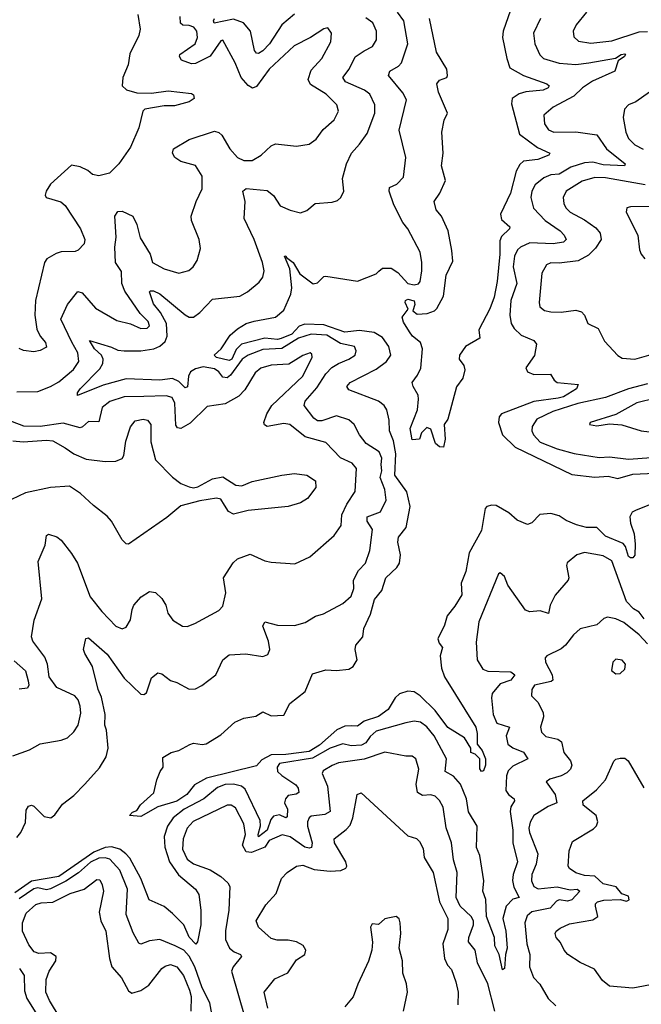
# Model space of a CAD drawing. Extents: x 1843161 to 1959474, y 907081 to 1016326.
# Tile 136 of 256: x 1876188 to 1879146, y 956158 to 960840. Entities that reach past the tile are written whole.
import ezdxf

# ---------------------------------------------------------------- set-up
doc = ezdxf.new("R2010")
doc.units = 0

msp = doc.modelspace()

# ---------------------------------------------------------------- linework, layer by layer
at = {"layer": '0CON20XD'}
for points in [[(1876175, 959069.5), (1876275, 959072), (1876335.2, 959094.8), (1876375, 959118.4), (1876443.4, 959176.6), (1876469.2, 959215), (1876464.8, 959255), (1876436.2, 959306.2), (1876383.2, 959415), (1876416, 959485), (1876465, 959546.7), (1876485, 959541.1), (1876548.5, 959468.5), (1876649.8, 959409.8), (1876715, 959392.7), (1876765, 959370.8), (1876795, 959372.1), (1876805.3, 959384.7), (1876799.2, 959405), (1876762, 959442), (1876688.7, 959548.7), (1876674.3, 959585), (1876672.4, 959642.4), (1876643.4, 959685), (1876641.4, 959758.6), (1876647.8, 959805), (1876641.5, 959905), (1876655, 959928), (1876675, 959928.8), (1876726.7, 959905), (1876745, 959866), (1876761.7, 959801.7), (1876808.1, 959725), (1876819.5, 959685), (1876875.7, 959654.3), (1876945, 959634.5), (1876992.2, 959647.8), (1877012.9, 959665), (1877033.1, 959695), (1877048.7, 959751.3), (1877041.9, 959795), (1877005.5, 959885), (1877003.3, 959905), (1877027.1, 959975), (1877055.7, 960035), (1877056.4, 960095), (1877025, 960146.2), (1876955, 960164.7), (1876925.7, 960185), (1876915.7, 960205), (1876920, 960225), (1876995, 960270), (1877115, 960309.6), (1877135, 960303.8), (1877150.5, 960290.5), (1877187.2, 960225), (1877225, 960183.9), (1877255, 960170.4), (1877295, 960170.4), (1877337.1, 960195), (1877385, 960239.2), (1877405, 960250), (1877505, 960238.9), (1877565, 960247.5), (1877598.1, 960271.9), (1877632.1, 960317.9), (1877685, 960364.3), (1877705.4, 960404.6), (1877696.7, 960435), (1877645.6, 960485), (1877571.1, 960531.1), (1877560.4, 960555), (1877575, 960600.5), (1877625.4, 960655), (1877667.9, 960735), (1877671.9, 960775), (1877655, 960800.8), (1877635, 960797.1), (1877572.2, 960755), (1877494.6, 960715), (1877375.3, 960605), (1877315, 960522.5), (1877295.5, 960514.5), (1877275, 960527.5), (1877241.8, 960565), (1877213.2, 960635), (1877155, 960742.9), (1877145, 960739.4), (1877095, 960666.9), (1877025, 960631.1), (1877005, 960629.4), (1876957.4, 960647.4), (1876948.6, 960665), (1876950.6, 960675), (1877023.2, 960725), (1877034.7, 960754.7), (1877030.5, 960785), (1877016.1, 960805), (1876995, 960812.9), (1876965, 960813.2), (1876952.7, 960822.7), (1876951.8, 960855)], [(1876750.6, 960865), (1876761.9, 960795), (1876755.7, 960765), (1876712, 960678), (1876703.8, 960625), (1876678.9, 960565), (1876675.7, 960525.7), (1876695.5, 960505.5), (1876745, 960492.5), (1876815, 960490), (1876895, 960502), (1877005, 960489.2), (1877015, 960482.5), (1877018.8, 960465), (1876995, 960449.2), (1876925, 960430), (1876875, 960430.6), (1876783.3, 960415), (1876773.8, 960405), (1876755.4, 960325), (1876716, 960234), (1876659.4, 960155), (1876615, 960109.4), (1876565, 960097.8), (1876535, 960102.9), (1876512, 960122), (1876475, 960140), (1876435, 960148.6), (1876335, 960056.9), (1876313.3, 960025), (1876309.4, 960005), (1876314.2, 959995), (1876383.5, 959973.5), (1876405, 959955.6), (1876477.1, 959845), (1876497.5, 959795), (1876495, 959773.3), (1876465.5, 959744.5), (1876452.2, 959737.8), (1876385.5, 959735.5), (1876361.6, 959728.4), (1876317.1, 959702.9), (1876305.6, 959685), (1876263.1, 959505), (1876259.6, 959435), (1876268.9, 959368.9), (1876285.3, 959335.3), (1876310.8, 959305), (1876315, 959283.3), (1876285, 959266), (1876255, 959260.8), (1876205.9, 959265.9), (1876185, 959276.2)], [(1879245, 958557.1), (1879122.2, 958507.8), (1879101.9, 958498.1), (1879091.6, 958475), (1879094, 958445), (1879112.2, 958395), (1879117.1, 958345), (1879115, 958293.8), (1879105, 958280.8), (1879095, 958280), (1879085, 958286.7), (1879071.2, 958335), (1879059.2, 958349.2), (1878975, 958384.4), (1878934.8, 958424.8), (1878885, 958425.1), (1878837.4, 958437.4), (1878787.9, 958457.9), (1878755, 958479.8), (1878715, 958491.6), (1878663.4, 958486.6), (1878625, 958447.5), (1878605, 958439.2), (1878555, 958460), (1878515, 958495.4), (1878455, 958529.2), (1878435, 958531.9), (1878411.2, 958525), (1878402.2, 958515), (1878385, 958410), (1878327.3, 958305), (1878310.6, 958215), (1878289.5, 958160.5), (1878292, 958105), (1878259.1, 958050.9), (1878221.6, 958005), (1878209.9, 957960.1), (1878178.2, 957895), (1878183.6, 957875), (1878200.5, 957855), (1878188.2, 957815), (1878195, 957756.2), (1878209.6, 957715), (1878358.2, 957475), (1878365.4, 957444.6), (1878365.6, 957395), (1878389.2, 957365), (1878405.3, 957325), (1878404.5, 957294.5), (1878395, 957267.1), (1878385, 957264), (1878377.9, 957277.9), (1878378.2, 957325), (1878355, 957346.7), (1878335, 957354.5), (1878334.5, 957375), (1878304.1, 957424.1), (1878225, 957473.3), (1878165.4, 957555.4), (1878093.1, 957625), (1878065, 957643.8), (1878035, 957646.1), (1877995.8, 957634.2), (1877975, 957615.3), (1877940.7, 957559.3), (1877895, 957525.6), (1877826.4, 957503.6), (1877795, 957480.3), (1877765, 957482), (1877735, 957480), (1877697.6, 957462.4), (1877615, 957389.7), (1877565, 957360.1), (1877455, 957344.7), (1877385.4, 957344.6), (1877340.5, 957319.5), (1877315, 957291.2), (1877076.8, 957233.2), (1877019.2, 957200.8), (1876983.5, 957155), (1876935, 957124), (1876845, 957096.7), (1876765, 957051.4), (1876710, 957055), (1876725, 957071.2), (1876745, 957078.8), (1876763.6, 957106.4), (1876827, 957163), (1876841.2, 957225), (1876855.8, 957265), (1876870, 957285), (1876869.5, 957330.5), (1876908.8, 957355), (1876945, 957364.4), (1876997.1, 957392.9), (1877015, 957399.1), (1877057, 957393), (1877075, 957396.9), (1877145, 957439.5), (1877211.1, 957498.9), (1877255, 957517.6), (1877311.9, 957528.1), (1877345, 957548.6), (1877385, 957530), (1877445, 957532.9), (1877472.7, 957587.3), (1877545.9, 957645), (1877581.1, 957728.9), (1877645, 957748.6), (1877695, 957744.8), (1877755, 957750.8), (1877775, 957763.3), (1877793.7, 957796.3), (1877784.8, 957845), (1877787.4, 957865), (1877820.4, 957905), (1877826.1, 957945), (1877856.9, 958013.1), (1877877, 958083), (1877911.5, 958125), (1877930.3, 958185), (1877983.1, 958235), (1877995.7, 958255), (1878000.7, 958295), (1877988.1, 958355), (1877990.8, 958379.2), (1878026.9, 958425), (1878046.7, 958525), (1878030.7, 958595), (1877973.2, 958673.2), (1877978.5, 958775), (1877966.8, 958836.8), (1877948.2, 958885), (1877946.1, 958935), (1877934.5, 958985), (1877921.9, 959005), (1877895.8, 959025), (1877755, 959080), (1877744.3, 959095), (1877760.8, 959115), (1877885, 959178.4), (1877933.8, 959215), (1877954.5, 959245), (1877944.6, 959285), (1877915, 959328.1), (1877875, 959352.3), (1877805, 959361.7), (1877735, 959354.6), (1877635, 959388.5), (1877545, 959391.5), (1877517.5, 959382.5), (1877482.7, 959345), (1877433, 959323), (1877415, 959319), (1877355, 959325.6), (1877243.7, 959296.3), (1877218.8, 959271.2), (1877197, 959225), (1877185, 959218.7), (1877125, 959233.3), (1877114, 959245), (1877146.1, 959273.9), (1877189.8, 959340.2), (1877225, 959369.5), (1877265, 959394.4), (1877303.5, 959406.5), (1877405, 959425.4), (1877445, 959458.8), (1877477.6, 959535), (1877483.4, 959565), (1877472.7, 959655), (1877447.5, 959715), (1877455, 959717.5), (1877458.3, 959708.3), (1877489.1, 959685), (1877521.5, 959631.5), (1877585, 959583.3), (1877605, 959588.8), (1877635, 959618.8), (1877645, 959620.8), (1877795, 959597.1), (1877885, 959632), (1877896.6, 959643.4), (1877915, 959658.8), (1877955, 959657.5), (1877987.4, 959637.4), (1878035, 959585.8), (1878065, 959578.6), (1878085, 959584.2), (1878094, 959595), (1878101.4, 959645), (1878101.9, 959685), (1878092.9, 959735), (1878035.7, 959845), (1878010.5, 959875), (1877969.1, 959959.1), (1877945.5, 960025), (1877948.3, 960041.7), (1877982.9, 960057.1), (1878015, 960091.2), (1878025.6, 960185), (1877993.8, 960315), (1878028.1, 960458.1), (1878011.5, 960491.5), (1877942.5, 960575), (1877950, 960595), (1877990.7, 960619.3), (1878004.6, 960635), (1878034.6, 960725), (1878016.4, 960835), (1877986.4, 960875)], [(1877495, 960865.3), (1877435, 960816.1), (1877376.1, 960725), (1877345, 960691.2), (1877325, 960679.6), (1877315, 960680), (1877305, 960692.9), (1877285.6, 960785), (1877253.6, 960825), (1877205, 960842.6), (1877113.3, 960823.3), (1877109.5, 960835), (1877115.5, 960845)], [(1878522.8, 960885), (1878487.9, 960785), (1878485.5, 960755), (1878505.3, 960655), (1878521, 960611), (1878585, 960574.8), (1878696.2, 960535), (1878708, 960525), (1878702.5, 960515), (1878678.8, 960505), (1878596.4, 960496.4), (1878565, 960487), (1878531.5, 960465), (1878528.9, 960438.9), (1878566, 960295), (1878651.3, 960231.3), (1878711.2, 960205), (1878706.2, 960195), (1878653.8, 960175), (1878585, 960167.8), (1878568.7, 960151.3), (1878551.2, 960118.8), (1878524.1, 960015), (1878475.4, 959915), (1878480.2, 959890.2), (1878521.1, 959855), (1878519.1, 959845), (1878481, 959809), (1878472.1, 959787.9), (1878472.6, 959725), (1878460.2, 959595), (1878445, 959520.8), (1878424.8, 959465.2), (1878373.3, 959365), (1878377.1, 959325), (1878310, 959285), (1878280.5, 959245), (1878279.4, 959225), (1878301.2, 959195), (1878306.7, 959175), (1878296.7, 959135), (1878266.1, 959093.9), (1878225, 958940), (1878207.5, 958915), (1878212, 958845), (1878205, 958806.7), (1878185, 958808), (1878166, 958825), (1878145, 958892.5), (1878125, 958900), (1878100, 958875), (1878090, 958845), (1878055, 958842.5), (1878046.4, 958896.4), (1878080.5, 958985), (1878086.2, 959035), (1878083.6, 959055), (1878060, 959095), (1878055.8, 959115), (1878081.2, 959148.8), (1878097.1, 959182.9), (1878105.4, 959275), (1878095.2, 959305.2), (1878057.7, 959335), (1878043.2, 959355), (1878015, 959401.2), (1878008, 959425), (1878037, 959463), (1878022, 959495), (1878024, 959505), (1878035, 959511.4), (1878065, 959502.9), (1878068, 959485), (1878058.8, 959455), (1878079.1, 959439.1), (1878127.7, 959442.3), (1878161.4, 959455), (1878173.4, 959466.6), (1878204.1, 959525), (1878217.1, 959625), (1878248.6, 959691.4), (1878245, 959742.5), (1878226.8, 959835), (1878194.4, 959905), (1878170, 959935), (1878160, 959975), (1878186.5, 960015), (1878214.6, 960075), (1878195.2, 960145), (1878203.5, 960205), (1878196.8, 960305), (1878208.2, 960361.8), (1878223.5, 960395), (1878180.7, 960495), (1878173.5, 960535), (1878185, 960551.9), (1878220, 960565), (1878224.3, 960575), (1878220.9, 960605), (1878170.9, 960685), (1878138.4, 960845)], [(1878884.4, 960875.6), (1878836.5, 960815), (1878822.2, 960785), (1878825, 960758.8), (1878847.1, 960737.1), (1878905, 960728), (1879005, 960738.6), (1879135, 960782.4), (1879175, 960783.9)], [(1876533.8, 957763.8), (1876497.3, 957825), (1876491.9, 957845), (1876502.7, 957897.3), (1876515, 957900), (1876605, 957821.8), (1876685, 957708.9), (1876765, 957632.9), (1876779.1, 957630.9), (1876791.3, 957638.7), (1876815, 957710), (1876845, 957733.8), (1876865, 957728.8), (1876905, 957697.5), (1876935, 957688.6), (1876995, 957656), (1877025, 957658), (1877055, 957674), (1877121.2, 957725), (1877155, 957796), (1877185, 957819.4), (1877264.2, 957824.2), (1877345, 957810.8), (1877369.5, 957820.5), (1877378.8, 957845), (1877371.9, 957885), (1877345.6, 957955), (1877355, 957976), (1877415, 957960.7), (1877495, 957958.4), (1877546.5, 957973.5), (1877596.4, 958003.6), (1877634.2, 958014.2), (1877726.3, 958063.7), (1877765, 958098.8), (1877777.8, 958135), (1877776.4, 958175), (1877800, 958220), (1877832.9, 958255), (1877854.5, 958315), (1877866.2, 958415), (1877842.1, 958455), (1877841.2, 958475), (1877905, 958499.6), (1877931.6, 958555), (1877925.7, 958605), (1877902.9, 958662.9), (1877911.4, 958695), (1877907.5, 958725), (1877911.9, 958755), (1877898, 958785), (1877836.7, 958825), (1877804.5, 958865), (1877779.4, 958915), (1877755, 958936.5), (1877695, 958955.9), (1877625, 958932.8), (1877605, 958932.7), (1877587.1, 958945), (1877542.2, 959005), (1877546.5, 959025), (1877601.4, 959088.6), (1877645, 959156.4), (1877674, 959186), (1877704.8, 959205.2), (1877755, 959225.5), (1877784.3, 959245), (1877789.6, 959265), (1877780.6, 959285), (1877715, 959299.8), (1877649.5, 959339.5), (1877575, 959344.3), (1877515, 959325.4), (1877435, 959276.8), (1877345, 959270.7), (1877274.6, 959245), (1877247, 959225), (1877190.7, 959149.3), (1877175, 959137), (1877155, 959139.7), (1877135, 959165.4), (1877115, 959179.6), (1877061.4, 959188.6), (1877025, 959180.2), (1877001.1, 959165), (1876991.7, 959145), (1876985.9, 959094.1), (1876975, 959088.8), (1876945, 959119.4), (1876915, 959133.7), (1876855, 959125.2), (1876695, 959131.7), (1876585, 959101.3), (1876463.3, 959053.3), (1876462.9, 959065), (1876475, 959084.3), (1876570.1, 959179.9), (1876583.3, 959205), (1876584.7, 959225), (1876576.6, 959245), (1876544, 959275), (1876520, 959315), (1876625, 959282.9), (1876655, 959267.9), (1876685, 959264.8), (1876765, 959265.2), (1876825.8, 959274.2), (1876855, 959286.7), (1876881, 959309), (1876889.1, 959335), (1876887, 959395), (1876857.7, 959447.7), (1876825, 959488.1), (1876806.2, 959545), (1876810.3, 959549.7), (1876825, 959550), (1876855, 959536.1), (1876975, 959436.8), (1876995, 959424.6), (1877014.6, 959425.4), (1877045, 959448.1), (1877105, 959510), (1877235, 959525.5), (1877272.5, 959545), (1877328, 959592), (1877345.7, 959615), (1877351.9, 959645), (1877343.8, 959685), (1877304.5, 959795), (1877256.9, 959895), (1877261.2, 959975), (1877250, 960025), (1877265, 960036.9), (1877365, 960027.1), (1877395, 960004.3), (1877427.5, 959955), (1877475.8, 959934.2), (1877525, 959921.9), (1877555, 959932.5), (1877594.5, 959965.5), (1877675, 959972.5), (1877699.7, 959980.3), (1877715.6, 959994.4), (1877730, 960025), (1877724.4, 960085), (1877743.5, 960155), (1877766.7, 960205), (1877805, 960247.1), (1877840.7, 960299.3), (1877878.2, 960395), (1877877.5, 960435), (1877853.8, 960485), (1877828.1, 960505), (1877738.9, 960545), (1877725.6, 960565), (1877755.2, 960604.8), (1877785, 960663.6), (1877827.7, 960692.3), (1877867.1, 960712.9), (1877885.3, 960744.7), (1877886.1, 960785), (1877867.7, 960825), (1877835, 960848.9)], [(1878665.5, 960845), (1878632.7, 960775), (1878638.5, 960725), (1878662.6, 960672.6), (1878680, 960655), (1878755, 960632.3), (1878835, 960626.9), (1878896.2, 960635), (1879022.7, 960657.3), (1879050.6, 960675), (1879067.6, 960677.6), (1879071.4, 960675), (1879066.4, 960665), (1879035.8, 960644.2), (1879019.5, 960595), (1878913.3, 960546.7), (1878866.4, 960515), (1878825, 960476), (1878726.5, 960423.5), (1878682.5, 960385), (1878685.5, 960345), (1878705, 960315.6), (1878730, 960305), (1878835, 960307.1), (1878935, 960292.9), (1878980.6, 960225), (1879069.4, 960155), (1879066.2, 960145), (1878965, 960149.5), (1878915, 960163), (1878875, 960159), (1878811.1, 960138.9), (1878755, 960104.8), (1878715, 960101.3), (1878681.6, 960088.4), (1878640.3, 960055), (1878625.3, 960025), (1878620.3, 959995), (1878632.9, 959942.9), (1878688.7, 959885), (1878759.1, 959835), (1878778.9, 959815), (1878788.6, 959795), (1878775, 959782.2), (1878725.8, 959774.2), (1878615, 959778), (1878571.3, 959758.7), (1878556.8, 959745), (1878543.2, 959715), (1878535.8, 959665), (1878553.8, 959585), (1878525.2, 959505), (1878520, 959435), (1878526.8, 959395), (1878540.9, 959370.9), (1878575, 959340), (1878634.6, 959314.6), (1878646.5, 959296.5), (1878637.7, 959242.3), (1878596, 959185), (1878603.8, 959165), (1878635, 959153.1), (1878714.4, 959154.4), (1878731.1, 959125), (1878745, 959114.5), (1878846.2, 959105), (1878838, 959085), (1878775, 959047.1), (1878750.6, 959040.6), (1878635, 959023.7), (1878481.4, 958965), (1878469.1, 958950.9), (1878466.1, 958925), (1878485.3, 958865), (1878546.5, 958806.5), (1878815, 958676.8), (1878924.1, 958664.1), (1878988.3, 958668.3), (1879035, 958658.3), (1879105, 958678.8), (1879245, 958685.2)], [(1879185.6, 960495), (1879120.2, 960449.8), (1879085, 960434.3), (1879065.5, 960414.5), (1879060, 960375), (1879072.3, 960305), (1879085.4, 960275), (1879115, 960244.7), (1879155, 960223.7)], [(1879165, 960054.8), (1878975, 960088), (1878925, 960090), (1878865, 960072.6), (1878787.8, 960025), (1878774.3, 959994.3), (1878776.7, 959965), (1878786.5, 959945), (1878807.8, 959925), (1878875, 959888.2), (1878929.5, 959849.5), (1878950.9, 959825), (1878954.7, 959795), (1878927.3, 959752.7), (1878895, 959720.3), (1878845, 959693.8), (1878755, 959682.4), (1878715, 959683.8), (1878695, 959674.3), (1878672.7, 959635), (1878659.4, 959495), (1878663.8, 959473.8), (1878685, 959457.3), (1878715, 959450.7), (1878765, 959448.2), (1878835, 959458.2), (1878861.1, 959451.1), (1878875.8, 959435), (1878892, 959395), (1878941.2, 959371.2), (1878971.4, 959311.4), (1879033.6, 959243.6), (1879055, 959229.5), (1879115, 959226), (1879215, 959254.2)], [(1879265, 959951.2), (1879095, 959950), (1879077.5, 959945), (1879073.8, 959925), (1879130, 959815), (1879137.1, 959745), (1879144.5, 959724.5), (1879162.6, 959702.6)], [(1876155, 957338.9), (1876235, 957368.1), (1876285, 957395.5), (1876385, 957412.9), (1876415, 957424.3), (1876446.1, 957453.9), (1876465.5, 957485), (1876478.7, 957541.3), (1876475.3, 957575), (1876465.9, 957605), (1876450.4, 957625), (1876365, 957664.2), (1876327.7, 957715), (1876319.8, 957775), (1876308.3, 957808.3), (1876251.1, 957885), (1876244.5, 957905), (1876256.9, 957985), (1876292.7, 958085), (1876276.4, 958263.6), (1876308.8, 958341.2), (1876315, 958387.5), (1876325, 958392.5), (1876365, 958381.2), (1876386, 958365), (1876435, 958302), (1876462.5, 958255), (1876524.1, 958095), (1876578.8, 958025), (1876646, 957955), (1876675, 957942.9), (1876695, 957950.8), (1876714.7, 957985.3), (1876722.7, 958035), (1876731.9, 958055), (1876766, 958095), (1876805, 958120), (1876835, 958116.2), (1876865, 958088), (1876883.1, 958055), (1876892.3, 958017.7), (1876917.1, 957985), (1876963.3, 957955), (1876985, 957954.3), (1877021.7, 957968.3), (1877135, 958030.8), (1877155, 958051.2), (1877169.4, 958115), (1877158.1, 958185), (1877203.4, 958256.6), (1877225, 958276.2), (1877285, 958298.2), (1877355, 958266.7), (1877385, 958260), (1877497.9, 958252.1), (1877568.8, 958285), (1877685, 958387.5), (1877718.5, 958435), (1877720.3, 958485), (1877744.2, 958535.8), (1877784.6, 958595.4), (1877790, 958705), (1877770.4, 958730.4), (1877715, 958756.4), (1877645, 958828.8), (1877546.5, 958856.5), (1877474, 958915), (1877445, 958918.8), (1877365.6, 958905.6), (1877352.6, 958912.6), (1877349.4, 958925), (1877363.8, 958965), (1877387.1, 959005), (1877535.4, 959145), (1877580, 959235), (1877578.6, 959248.6), (1877570, 959255), (1877535, 959243.1), (1877468.4, 959201.6), (1877385, 959197.7), (1877335, 959183.4), (1877309, 959161), (1877259.9, 959080.1), (1877230.7, 959049.3), (1877165, 959012.7), (1877079.7, 959000.3), (1876998.8, 958921.2), (1876955, 958896.2), (1876938.6, 958898.6), (1876931.2, 958911.2), (1876925.6, 959015.6), (1876913.7, 959043.7), (1876885, 959051.1), (1876778.5, 959048.5), (1876685, 959047), (1876616.6, 959023.4), (1876579.7, 958995), (1876565, 958928.1), (1876515, 958928.4), (1876487.1, 958902.9), (1876475, 958899.1), (1876395, 958921), (1876285, 958905.1), (1876207.5, 958907.5), (1876085, 958952.1)], [(1879175, 959108.9), (1879085.5, 959085), (1878975, 959043.4), (1878843.5, 959015), (1878725, 958977.3), (1878649.1, 958940.9), (1878626.4, 958905), (1878624.4, 958885), (1878633.6, 958865), (1878665, 958830.6), (1878745, 958799.8), (1878826.8, 958776.8), (1878945, 958757.5), (1878995, 958761.2), (1879085, 958749.3), (1879195, 958757.7)], [(1879215, 959040), (1879125, 959017.7), (1879025, 958962.5), (1878902.5, 958925), (1878900, 958915), (1878935, 958908.8), (1878995, 958918), (1879053, 958913), (1879145, 958884.4), (1879225, 958875.6)], [(1876155, 958836.3), (1876205, 958831.9), (1876315, 958839.8), (1876345, 958836.5), (1876405, 958804.4), (1876445, 958774.5), (1876505, 958749.5), (1876595, 958739.4), (1876645, 958740.8), (1876675, 958753.8), (1876682.9, 958767.1), (1876693.1, 958835), (1876715, 958903.8), (1876737.9, 958932.1), (1876775, 958940.6), (1876796.2, 958935), (1876811.4, 958915), (1876811.7, 958831.7), (1876835, 958746.7), (1876915, 958664.3), (1876955, 958634), (1876995, 958618), (1877015, 958613.8), (1877035, 958618.8), (1877105, 958656.7), (1877155, 958666.2), (1877216.1, 958626.1), (1877245, 958623.8), (1877295, 958644.2), (1877435, 958673.1), (1877495, 958681.1), (1877555, 958673.1), (1877595, 958646.2), (1877596.9, 958615), (1877556.9, 958563.1), (1877525, 958542.2), (1877465.4, 958524.6), (1877275, 958505.7), (1877205, 958488), (1877181.7, 958501.7), (1877161.9, 958531.9), (1877145, 958560), (1877125, 958564), (1877045, 958552), (1876955, 958528), (1876888, 958472), (1876705, 958346.2), (1876695, 958346.7), (1876675, 958366.2), (1876625.5, 958455), (1876605, 958478.1), (1876539.1, 958529.1), (1876477.4, 958587.4), (1876425, 958622), (1876335, 958615.7), (1876215, 958590), (1876115, 958542.5)], [(1879160, 957990), (1879135, 958021.6), (1879108.4, 958038.4), (1879075, 958073.1), (1879005, 958266.7), (1878965, 958289.6), (1878875, 958305.5), (1878838.8, 958295), (1878793.4, 958256.6), (1878790, 958245), (1878801.4, 958185), (1878798.6, 958175), (1878736.4, 958103.6), (1878712.7, 958055), (1878705, 958015.8), (1878665, 958028.2), (1878615, 958023.5), (1878595, 958031.1), (1878511.1, 958151.1), (1878495, 958192.5), (1878475, 958208.8), (1878465.9, 958204.1), (1878373.6, 957976.4), (1878359.8, 957880.2), (1878365.4, 957795.4), (1878391.7, 957751.7), (1878415, 957741.2), (1878525, 957738.1), (1878543.8, 957725), (1878525, 957699.7), (1878475, 957682), (1878436.5, 957635), (1878432.5, 957615), (1878440.5, 957535), (1878457.8, 957495), (1878518.5, 957475), (1878503.2, 957435), (1878511.2, 957395), (1878535, 957377.3), (1878585, 957356.4), (1878605.6, 957325), (1878535, 957289.6), (1878513, 957267), (1878505.2, 957244.8), (1878502, 957175), (1878514.7, 957155), (1878540.5, 957135), (1878541.8, 957125), (1878525, 957096.9), (1878522.5, 957075), (1878534.3, 956985.7), (1878535.2, 956925), (1878557.1, 956835), (1878535.7, 956775), (1878533.3, 956746.7), (1878539.3, 956715), (1878564.3, 956665.7), (1878535, 956657.7), (1878503.2, 956625), (1878487.3, 956565), (1878500.7, 956505), (1878508.1, 956425), (1878499.1, 956395), (1878495, 956327.5), (1878485, 956322), (1878469.2, 956395), (1878448.6, 956435), (1878447.2, 956475), (1878409.4, 956575), (1878405.5, 956655.5), (1878392.5, 956695), (1878396.9, 956745), (1878377.4, 956865), (1878362.5, 956902.5), (1878364.7, 957005), (1878323.4, 957073.4), (1878313.6, 957135), (1878285, 957204.3), (1878252.3, 957242.3), (1878213.1, 957265), (1878219.1, 957325), (1878160.6, 957435), (1878125, 957476.8), (1878095, 957499.6), (1878065, 957504.6), (1878025, 957496.2), (1877885, 957455.8), (1877855, 957430.6), (1877835, 957400.9), (1877815, 957389.5), (1877765, 957386.1), (1877725, 957395.7), (1877665, 957375.2), (1877581.2, 957328.8), (1877425, 957301.9), (1877412.5, 957285), (1877415.4, 957265), (1877435.4, 957245), (1877501.5, 957201.5), (1877513.8, 957185), (1877515.6, 957165), (1877503.5, 957156.5), (1877465, 957150.2), (1877452.4, 957135), (1877448.8, 957115), (1877462.3, 957085), (1877461.2, 957048.8), (1877455, 957044.2), (1877425, 957057.8), (1877395, 957052.6), (1877383.2, 957036.8), (1877365.7, 956985), (1877325, 956953.8), (1877322.9, 956965), (1877334.4, 957005.6), (1877331.9, 957031.9), (1877261, 957181), (1877243.3, 957195), (1877205, 957204.4), (1877165, 957202.3), (1877128.5, 957188.5), (1877065, 957134.1), (1876970.3, 957085), (1876918.4, 957045), (1876890.9, 957005), (1876875.6, 956955), (1876878, 956905), (1876901.4, 956835), (1876943.2, 956773.2), (1877024.4, 956705), (1877039.8, 956679.8), (1877050, 956605), (1877050.4, 956535), (1877034.2, 956455), (1877026.3, 956443.7), (1876995, 956476.9), (1876969.2, 956535), (1876915, 956589.5), (1876875, 956623.3), (1876804.3, 956655), (1876765, 956755.4), (1876711.7, 956851.7), (1876693.5, 956873.5), (1876665.1, 956895.1), (1876625, 956906.2), (1876595, 956903.8), (1876541.2, 956881.2), (1876375, 956765.3), (1876245, 956743.8), (1876165, 956687.7)], [(1879175, 957871.6), (1879135.8, 957915), (1879062.9, 957972.9), (1879025, 957990), (1878985, 957998.9), (1878967.5, 957992.5), (1878935, 957962), (1878855, 957942.9), (1878822.5, 957915), (1878785.8, 957865), (1878765, 957847.5), (1878696.7, 957815), (1878688.8, 957805), (1878690, 957785), (1878721.2, 957725), (1878725, 957698.8), (1878717.6, 957692.4), (1878638, 957675), (1878624.3, 957655), (1878624, 957625), (1878654.3, 957594.3), (1878678.8, 957545), (1878679.8, 957525), (1878665.5, 957475), (1878670.9, 957450.9), (1878691.5, 957431.5), (1878748.1, 957418.1), (1878766.4, 957406.4), (1878777.1, 957355), (1878808.8, 957315), (1878814.6, 957295), (1878808.6, 957275), (1878791, 957259), (1878765, 957244.7), (1878711.3, 957228.7), (1878694, 957215), (1878736.7, 957155), (1878744.5, 957115.5), (1878702, 957098), (1878635, 957055.4), (1878617.1, 957022.9), (1878610.9, 956995), (1878613.4, 956975), (1878653, 956873), (1878645.9, 956824.1), (1878625.7, 956775), (1878623.4, 956745), (1878635, 956717.1), (1878655, 956707), (1878745, 956715.8), (1878807.7, 956702.3), (1878840, 956705), (1878852.7, 956695), (1878815, 956654.8), (1878795, 956648.6), (1878755, 956654.3), (1878741.8, 956648.2), (1878712.7, 956615), (1878625, 956596.6), (1878602.4, 956577.6), (1878591.9, 956545), (1878601.6, 956445), (1878615.8, 956395), (1878614.6, 956335), (1878633.3, 956285), (1878663.6, 956253.6), (1878702.9, 956185), (1878740, 956150)], [(1876161.2, 957791.2), (1876215, 957743.8), (1876228.9, 957695), (1876230.8, 957675), (1876225, 957661.2), (1876185, 957656.2)], [(1876175, 956951.4), (1876193.1, 956975), (1876215, 957022), (1876219.5, 957080.5), (1876229.8, 957100.2), (1876245, 957104.5), (1876255, 957099.5), (1876305, 957050), (1876336.7, 957045), (1876355, 957058), (1876391.3, 957108.7), (1876445, 957150.8), (1876498, 957205), (1876568.1, 957281.9), (1876599.1, 957335), (1876608.7, 957375), (1876600.9, 957460.9), (1876592.9, 957485), (1876594.2, 957535), (1876577.6, 957617.6), (1876561.3, 957655), (1876533.8, 957763.8)], [(1879025, 957728.8), (1879045, 957730), (1879068.3, 957751.7), (1879071.2, 957775), (1879055, 957793.3), (1879025, 957798.8), (1879010, 957785), (1879004, 957745), (1879025, 957728.8)], [(1878448.9, 956125), (1878415.9, 956254.1), (1878367.1, 956355), (1878356, 956415), (1878324.3, 956454.3), (1878324.8, 956475.2), (1878347.6, 956535), (1878347.4, 956555), (1878336.6, 956575), (1878284.3, 956625), (1878265.7, 956665), (1878270.4, 956785), (1878252, 956845), (1878242.4, 956925), (1878217.1, 956997.1), (1878202.6, 957095), (1878185, 957127.5), (1878165, 957147.7), (1878145, 957154.1), (1878105, 957150.4), (1878080.4, 957165), (1878074.2, 957205), (1878087.7, 957275), (1878072.5, 957325), (1878055, 957337.1), (1878025, 957337.1), (1877925, 957356.5), (1877827.4, 957322.6), (1877705, 957306.6), (1877675, 957292.5), (1877632.1, 957267.9), (1877627.5, 957255), (1877652.6, 957195), (1877665.4, 957075), (1877639.7, 957060.3), (1877575, 957052.3), (1877565, 957044.3), (1877557.6, 957025), (1877556.9, 957005), (1877579.6, 956925), (1877577.3, 956902.7), (1877565, 956899.4), (1877545, 956905.2), (1877475, 956954.1), (1877437.3, 956962.7), (1877375, 956937.1), (1877354.9, 956905.1), (1877290.7, 956879.3), (1877265, 956882.2), (1877248.2, 956915), (1877262.9, 956965), (1877254.2, 957015), (1877215, 957091.5), (1877195, 957104), (1877174.6, 957104.6), (1877013.1, 957026.9), (1876984.3, 956995), (1876965.3, 956945), (1876963.2, 956895), (1876985, 956847.7), (1877015, 956825.8), (1877095, 956796.5), (1877145.6, 956765.6), (1877178.9, 956735), (1877188.1, 956718.1), (1877183, 956605), (1877167.6, 956507.6), (1877167.7, 956465), (1877187.1, 956425), (1877207.8, 956407.8), (1877239.2, 956395), (1877243.1, 956385), (1877204.6, 956335), (1877196.4, 956315), (1877259.8, 956095)], [(1879215, 956254.5), (1879105.3, 956234.7), (1878995, 956244.5), (1878961.1, 956271.1), (1878922.5, 956325), (1878855, 956355.6), (1878797.1, 956395), (1878778.1, 956415), (1878760.9, 956450.9), (1878740.8, 956475), (1878736, 956495), (1878741.2, 956505), (1878759.7, 956520.3), (1878805, 956540.9), (1878915, 956558.8), (1878939.4, 956575), (1878928.5, 956625), (1878928.5, 956635), (1878938.1, 956645), (1878966.9, 956653.1), (1879045.7, 956655.7), (1879075, 956648.4), (1879088.8, 956655), (1879085, 956672.3), (1879053.5, 956683.5), (1879026.8, 956716.8), (1878965, 956730.3), (1878925, 956767), (1878875, 956770.3), (1878835, 956782.3), (1878803.8, 956803.8), (1878798.6, 956815), (1878802, 956888), (1878818.1, 956931.9), (1878918.3, 956991.7), (1878933.5, 957006.5), (1878939.4, 957025), (1878930.6, 957055), (1878869.2, 957105), (1878868.2, 957125), (1878932.2, 957177.8), (1878975.7, 957225), (1879015, 957313.3), (1879025, 957323.3), (1879045, 957328.8), (1879067.3, 957327.3), (1879083.8, 957315), (1879157.3, 957187.3)], [(1877369, 956139), (1877351.9, 956215), (1877401.8, 956278.2), (1877463.5, 956306.5), (1877505, 956369.4), (1877544.2, 956395), (1877548.9, 956415), (1877536.9, 956436.9), (1877505.3, 956455.3), (1877465, 956462.7), (1877412.6, 956462.6), (1877385, 956470), (1877324.4, 956524.4), (1877314, 956555), (1877359.1, 956630.9), (1877408, 956685), (1877434, 956755), (1877461.2, 956785), (1877505, 956814.2), (1877535, 956818.9), (1877588.8, 956798.8), (1877665, 956790), (1877716.3, 956793.7), (1877740.5, 956805), (1877745.4, 956815), (1877740.3, 956835), (1877686.4, 956925), (1877684.4, 956945), (1877741.8, 956988.2), (1877760.6, 957009.4), (1877773.3, 957045), (1877794.3, 957155), (1877813.6, 957163.6), (1878035, 956959.4), (1878075.6, 956945.6), (1878091.1, 956931.1), (1878108.6, 956898.6), (1878113.2, 956855), (1878156.2, 956785), (1878185.7, 956645), (1878226, 956565), (1878225, 956513.3), (1878202.1, 956445), (1878209, 956375), (1878223.8, 956343.8), (1878242.4, 956322.4), (1878263.6, 956265), (1878273.8, 956215), (1878273.5, 956155)], [(1877105.3, 956095.3), (1877093.1, 956165), (1877056.1, 956236.1), (1877020.8, 956335), (1876995, 956386.7), (1876969.3, 956415), (1876928.2, 956435), (1876855, 956466.4), (1876805, 956460), (1876765, 956444.3), (1876755, 956448), (1876727.6, 956497.6), (1876694.8, 956585), (1876700.8, 956705), (1876665.3, 956794.7), (1876617.2, 956847.2), (1876595, 956854.8), (1876565, 956852.7), (1876525, 956833.2), (1876468, 956782), (1876407.6, 956742.4), (1876335, 956706.2), (1876315, 956702.1), (1876275, 956710.7), (1876255, 956706.2), (1876185, 956659.8)], [(1876426.7, 956015), (1876330, 956175), (1876313.2, 956215), (1876314.6, 956275), (1876328.9, 956315), (1876360, 956365), (1876361.2, 956385), (1876335, 956402.2), (1876279.1, 956399.1), (1876257.1, 956407.1), (1876231, 956441), (1876200.9, 956505), (1876201.3, 956545), (1876219.5, 956590.5), (1876265, 956632.9), (1876289.6, 956640.4), (1876345, 956643.8), (1876427.8, 956685), (1876494.7, 956705.3), (1876555, 956750.6), (1876568.8, 956748.8), (1876580.9, 956725), (1876586.2, 956695), (1876566.1, 956595), (1876573.8, 956555), (1876598.5, 956505), (1876614.7, 956374.7), (1876626.5, 956335), (1876673.1, 956283.1), (1876705, 956220.8), (1876721.1, 956211.1), (1876765, 956223.8), (1876802.1, 956247.9), (1876865, 956327.5), (1876880.6, 956339.4), (1876905, 956346.2), (1876936.5, 956335), (1876967.4, 956295), (1876996.7, 956225), (1877003.6, 956195), (1877003, 956125)], [(1878014.2, 956125), (1878033.1, 956215), (1878029.4, 956255), (1878011.9, 956305), (1878010, 956365), (1877994.2, 956425), (1878001.4, 956495), (1877998.8, 956545), (1877993.6, 956563.6), (1877980, 956575), (1877948.3, 956568.3), (1877925, 956563.3), (1877895, 956537.5), (1877865, 956540), (1877857.5, 956525), (1877867.3, 956452.7), (1877862.9, 956415), (1877847.6, 956362.4), (1877796.5, 956253.5), (1877775, 956193.3), (1877735, 956146.2)], [(1876187.2, 956327.2), (1876208.7, 956295), (1876211.6, 956221.6), (1876222.5, 956185), (1876272.5, 956105)]]:
    msp.add_lwpolyline(points, dxfattribs=at)

doc.saveas('drawing.dxf')
